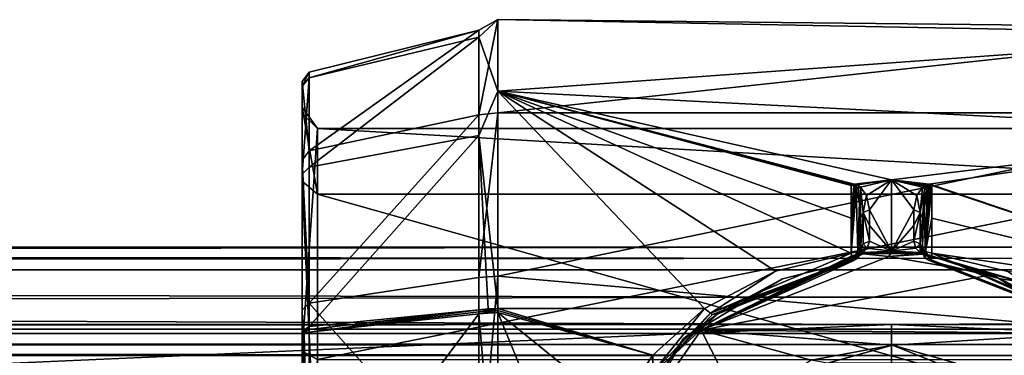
# Model space of a CAD drawing. Header units: millimetres. Extents: x -455 to 455, y -678 to 20.
# Tile 252 of 256: x -28 to 4, y 9 to 20. Entities that reach past the tile are written whole.
import ezdxf

# ---------------------------------------------------------------- set-up
doc = ezdxf.new("R2010")
doc.units = ezdxf.units.MM
doc.header["$LTSCALE"] = 65.185185
for name, color, linetype in [('1', 7, 'CONTINUOUS'), ('10', 7, 'CONTINUOUS'), ('16', 7, 'CONTINUOUS'), ('17', 7, 'CONTINUOUS'), ('18', 7, 'CONTINUOUS'), ('256', 7, 'CONTINUOUS'), ('257', 7, 'CONTINUOUS'), ('258', 7, 'CONTINUOUS'), ('259', 7, 'CONTINUOUS'), ('260', 7, 'CONTINUOUS'), ('261', 7, 'CONTINUOUS'), ('262', 7, 'CONTINUOUS'), ('263', 7, 'CONTINUOUS'), ('264', 7, 'CONTINUOUS'), ('265', 7, 'CONTINUOUS'), ('266', 7, 'CONTINUOUS'), ('267', 7, 'CONTINUOUS'), ('268', 7, 'CONTINUOUS'), ('269', 7, 'CONTINUOUS'), ('270', 7, 'CONTINUOUS'), ('271', 7, 'CONTINUOUS'), ('272', 7, 'CONTINUOUS'), ('273', 7, 'CONTINUOUS'), ('274', 7, 'CONTINUOUS'), ('275', 7, 'CONTINUOUS'), ('276', 7, 'CONTINUOUS'), ('277', 7, 'CONTINUOUS'), ('278', 7, 'CONTINUOUS'), ('279', 7, 'CONTINUOUS'), ('280', 7, 'CONTINUOUS'), ('282', 7, 'CONTINUOUS'), ('290', 7, 'CONTINUOUS'), ('291', 7, 'CONTINUOUS'), ('292', 7, 'CONTINUOUS'), ('293', 7, 'CONTINUOUS'), ('294', 7, 'CONTINUOUS'), ('295', 7, 'CONTINUOUS'), ('296', 7, 'CONTINUOUS'), ('297', 7, 'CONTINUOUS'), ('298', 7, 'CONTINUOUS'), ('299', 7, 'CONTINUOUS'), ('3', 7, 'CONTINUOUS'), ('300', 7, 'CONTINUOUS'), ('317', 7, 'CONTINUOUS'), ('5', 7, 'CONTINUOUS'), ('551', 7, 'CONTINUOUS'), ('552', 7, 'CONTINUOUS'), ('554', 7, 'CONTINUOUS'), ('555', 7, 'CONTINUOUS'), ('556', 7, 'CONTINUOUS'), ('557', 7, 'CONTINUOUS'), ('558', 7, 'CONTINUOUS'), ('559', 7, 'CONTINUOUS'), ('9', 7, 'CONTINUOUS')]:
    doc.layers.add(name, color=color, linetype=linetype)

msp = doc.modelspace()

# ---------------------------------------------------------------- linework, layer by layer
at = {"layer": '1', "linetype": 'Continuous'}
for points in [[(0, 12.5, -10), (455, 11.768, -11.768), (-455, 12.5, -10), (0, 12.5, -10)], [(-455, 12.5, -10), (455, 11.768, -11.768), (-455, 11.768, -11.768), (-455, 12.5, -10)], [(455, 12.5, -10), (455, 11.768, -11.768), (0, 12.5, -10), (455, 12.5, -10)], [(0, 10, -12.5), (-455, 10, -12.5), (-455, 11.768, -11.768), (0, 10, -12.5)], [(455, 10, -12.5), (0, 10, -12.5), (-455, 11.768, -11.768), (455, 10, -12.5)], [(455, 11.768, -11.768), (455, 10, -12.5), (-455, 11.768, -11.768), (455, 11.768, -11.768)]]:
    msp.add_3dface(points, dxfattribs=at)
at = {"layer": '10', "linetype": 'Continuous'}
for points in [[(-455, 12.5, 10), (-455, 11.768, 11.768), (0, 12.5, 10), (-455, 12.5, 10)], [(-455, 11.768, 11.768), (455, 12.5, 10), (0, 12.5, 10), (-455, 11.768, 11.768)], [(455, 12.5, 10), (-455, 11.768, 11.768), (455, 11.768, 11.768), (455, 12.5, 10)], [(-455, 11.768, 11.768), (-455, 10, 12.5), (455, 11.768, 11.768), (-455, 11.768, 11.768)], [(455, 11.768, 11.768), (-455, 10, 12.5), (0, 10, 12.5), (455, 11.768, 11.768)], [(455, 10, 12.5), (455, 11.768, 11.768), (0, 10, 12.5), (455, 10, 12.5)]]:
    msp.add_3dface(points, dxfattribs=at)
at = {"layer": '16', "linetype": 'Continuous'}
for points in [[(-455, 10, -9), (-455, 9.707, -9.707), (0, 10, -9), (-455, 10, -9)], [(-455, 9.707, -9.707), (455, 9.707, -9.707), (455, 10, -9), (-455, 9.707, -9.707)], [(-455, 9.707, -9.707), (455, 10, -9), (0, 10, -9), (-455, 9.707, -9.707)], [(-455, 9.707, -9.707), (-455, 9, -10), (455, 9.707, -9.707), (-455, 9.707, -9.707)], [(455, 9.707, -9.707), (-455, 9, -10), (0, 9, -10), (455, 9.707, -9.707)], [(455, 9, -10), (455, 9.707, -9.707), (0, 9, -10), (455, 9, -10)]]:
    msp.add_3dface(points, dxfattribs=at)
at = {"layer": '17', "linetype": 'Continuous'}
for points in [[(-455, 10, 9), (-455, 10, -9), (0, 10, -9), (-455, 10, 9)], [(-455, 10, 9), (0, 10, -9), (0, 10, 9), (-455, 10, 9)], [(455, 10, -9), (455, 10, 9), (0, 10, 9), (455, 10, -9)], [(0, 10, -9), (455, 10, -9), (0, 10, 9), (0, 10, -9)]]:
    msp.add_3dface(points, dxfattribs=at)
at = {"layer": '18', "linetype": 'Continuous'}
for points in [[(-455, 9.707, 9.707), (-455, 10, 9), (455, 9.707, 9.707), (-455, 9.707, 9.707)], [(455, 9.707, 9.707), (-455, 10, 9), (0, 10, 9), (455, 9.707, 9.707)], [(455, 10, 9), (455, 9.707, 9.707), (0, 10, 9), (455, 10, 9)], [(-455, 9, 10), (-455, 9.707, 9.707), (0, 9, 10), (-455, 9, 10)], [(-455, 9.707, 9.707), (455, 9.707, 9.707), (455, 9, 10), (-455, 9.707, 9.707)], [(-455, 9.707, 9.707), (455, 9, 10), (0, 9, 10), (-455, 9.707, 9.707)]]:
    msp.add_3dface(points, dxfattribs=at)
at = {"layer": '256', "linetype": 'Continuous'}
for points in [[(12.692, 19.572, 3.313), (12.692, 19.358, -4.393), (-12.692, 19.838, 0.693), (12.692, 19.572, 3.313)], [(-12.692, 19.838, 0.693), (12.692, 19.358, -4.393), (-12.692, 17.527, -9.319), (-12.692, 19.838, 0.693)], [(-12.692, 16.834, 10.519), (12.692, 19.572, 3.313), (-12.692, 19.838, 0.693), (-12.692, 16.834, 10.519)], [(12.692, 16.834, 10.519), (12.692, 19.572, 3.313), (-12.692, 16.834, 10.519), (12.692, 16.834, 10.519)], [(12.692, 19.358, -4.393), (12.692, 16.224, -11.436), (-12.692, 17.527, -9.319), (12.692, 19.358, -4.393)], [(-12.692, 17.527, -9.319), (12.692, 16.224, -11.436), (0, 14.67, -13.373), (-12.692, 17.527, -9.319)], [(-12.692, 10.519, -16.834), (-12.692, 17.527, -9.319), (-6.034, 10.519, -16.834), (-12.692, 10.519, -16.834)], [(-6.034, 10.519, -16.834), (-12.692, 17.527, -9.319), (-3.747, 11.717, -16.023), (-6.034, 10.519, -16.834)], [(-3.747, 11.717, -16.023), (-12.692, 17.527, -9.319), (-1.3, 12.302, -15.578), (-3.747, 11.717, -16.023)], [(-1.3, 12.302, -15.578), (-12.692, 17.527, -9.319), (-1.3, 13.43, -14.617), (-1.3, 12.302, -15.578)], [(-1.3, 13.43, -14.617), (-12.692, 17.527, -9.319), (-1.3, 14.483, -13.575), (-1.3, 13.43, -14.617)], [(-1.3, 14.483, -13.575), (-12.692, 17.527, -9.319), (-1.266, 14.512, -13.543), (-1.3, 14.483, -13.575)], [(-1.266, 14.512, -13.543), (-12.692, 17.527, -9.319), (-1.21, 14.534, -13.52), (-1.266, 14.512, -13.543)], [(-1.21, 14.534, -13.52), (-12.692, 17.527, -9.319), (0, 14.67, -13.373), (-1.21, 14.534, -13.52)], [(12.692, 9.319, 17.527), (12.692, 16.834, 10.519), (-12.692, 11.559, 16.137), (12.692, 9.319, 17.527)], [(-12.692, 11.559, 16.137), (12.692, 16.834, 10.519), (-12.692, 16.834, 10.519), (-12.692, 11.559, 16.137)], [(0, 14.67, -13.373), (12.692, 16.224, -11.436), (1.21, 14.534, -13.52), (0, 14.67, -13.373)], [(12.692, 16.224, -11.436), (12.692, 10.644, -16.755), (1.21, 14.534, -13.52), (12.692, 16.224, -11.436)], [(1.21, 14.534, -13.52), (12.692, 10.644, -16.755), (1.265, 14.513, -13.543), (1.21, 14.534, -13.52)], [(1.265, 14.513, -13.543), (12.692, 10.644, -16.755), (1.3, 14.483, -13.575), (1.265, 14.513, -13.543)], [(1.3, 14.483, -13.575), (12.692, 10.644, -16.755), (1.3, 13.43, -14.617), (1.3, 14.483, -13.575)], [(12.692, 10.644, -16.755), (1.3, 12.302, -15.578), (1.3, 13.43, -14.617), (12.692, 10.644, -16.755)], [(3.75, 11.716, -16.024), (1.3, 12.302, -15.578), (12.692, 10.644, -16.755), (3.75, 11.716, -16.024)], [(-12.692, 4.543, 19.323), (12.692, 9.319, 17.527), (-12.692, 11.559, 16.137), (-12.692, 4.543, 19.323)], [(-2, 0, 19.85), (12.692, 9.319, 17.527), (-12.692, 4.543, 19.323), (-2, 0, 19.85)], [(-2, 0, 19.85), (2, 0, 19.85), (12.692, 9.319, 17.527), (-2, 0, 19.85)], [(12.692, 9.319, 17.527), (2, 0, 19.85), (12.692, -0.693, 19.838), (12.692, 9.319, 17.527)]]:
    msp.add_3dface(points, dxfattribs=at)
at = {"layer": '257', "linetype": 'Continuous'}
for points in [[(1.14, 14.348, -13.784), (1.088, 12.357, -15.647), (1.038, 13.948, -14.339), (1.14, 14.348, -13.784)], [(1.3, 14.483, -13.575), (1.088, 12.357, -15.647), (1.259, 14.49, -13.571), (1.3, 14.483, -13.575)], [(1.259, 14.49, -13.571), (1.088, 12.357, -15.647), (1.218, 14.47, -13.605), (1.259, 14.49, -13.571)], [(1.3, 14.483, -13.575), (1.3, 13.43, -14.617), (1.088, 12.357, -15.647), (1.3, 14.483, -13.575)], [(1.218, 14.47, -13.605), (1.088, 12.357, -15.647), (1.179, 14.424, -13.675), (1.218, 14.47, -13.605)], [(1.179, 14.424, -13.675), (1.088, 12.357, -15.647), (1.14, 14.348, -13.784), (1.179, 14.424, -13.675)], [(1.088, 12.357, -15.647), (1, 12.488, -15.813), (1.038, 13.948, -14.339), (1.088, 12.357, -15.647)], [(1.038, 13.948, -14.339), (1, 12.488, -15.813), (1, 12.966, -15.424), (1.038, 13.948, -14.339)], [(1, 13.432, -15.02), (1.038, 13.948, -14.339), (1, 12.966, -15.424), (1, 13.432, -15.02)], [(1.3, 13.43, -14.617), (1.3, 12.302, -15.578), (1.088, 12.357, -15.647), (1.3, 13.43, -14.617)]]:
    msp.add_3dface(points, dxfattribs=at)
at = {"layer": '258', "linetype": 'Continuous'}
for points in [[(1, 13.432, -15.02), (1, 12.966, -15.424), (1, 12.364, -15.978), (1, 13.432, -15.02)], [(1, 12.425, -16.908), (1, 13.432, -15.02), (1, 12.336, -16.181), (1, 12.425, -16.908)], [(1, 12.336, -16.181), (1, 13.432, -15.02), (1, 12.364, -15.978), (1, 12.336, -16.181)], [(1, 12.966, -15.424), (1, 12.488, -15.813), (1, 12.364, -15.978), (1, 12.966, -15.424)]]:
    msp.add_3dface(points, dxfattribs=at)
at = {"layer": '259', "linetype": 'Continuous'}
for points in [[(1, 12.425, -16.908), (1, 12.336, -16.181), (1.074, 12.141, -16.205), (1, 12.425, -16.908)], [(1, 12.425, -16.908), (1.074, 12.141, -16.205), (1.042, 12.325, -17.352), (1, 12.425, -16.908)], [(1.042, 12.325, -17.352), (1.074, 12.141, -16.205), (1.136, 12.259, -17.613), (1.042, 12.325, -17.352)], [(1.074, 12.141, -16.205), (1.259, 12.041, -16.217), (1.136, 12.259, -17.613), (1.074, 12.141, -16.205)], [(1.136, 12.259, -17.613), (1.259, 12.041, -16.217), (1.199, 12.236, -17.684), (1.136, 12.259, -17.613)], [(1.259, 12.041, -16.217), (1.259, 12.224, -17.704), (1.199, 12.236, -17.684), (1.259, 12.041, -16.217)]]:
    msp.add_3dface(points, dxfattribs=at)
at = {"layer": '260', "linetype": 'Continuous'}
for points in [[(1.026, 12.275, -17.878), (1.06, 12.27, -17.87), (4.185, 11.374, -18.433), (1.026, 12.275, -17.878)], [(1.06, 12.27, -17.87), (1.091, 12.265, -17.859), (4.185, 11.374, -18.433), (1.06, 12.27, -17.87)], [(4.185, 11.374, -18.433), (1.091, 12.265, -17.859), (3.514, 11.475, -16.677), (4.185, 11.374, -18.433)], [(3.514, 11.475, -16.677), (1.091, 12.265, -17.859), (1.213, 12.24, -17.785), (3.514, 11.475, -16.677)], [(1.259, 12.224, -17.704), (3.514, 11.475, -16.677), (1.213, 12.24, -17.785), (1.259, 12.224, -17.704)], [(1.259, 12.224, -17.704), (1.259, 12.041, -16.217), (3.514, 11.475, -16.677), (1.259, 12.224, -17.704)], [(5.603, 10.342, -17.495), (4.185, 11.374, -18.433), (3.514, 11.475, -16.677), (5.603, 10.342, -17.495)]]:
    msp.add_3dface(points, dxfattribs=at)
at = {"layer": '261', "linetype": 'Continuous'}
for points in [[(1.05, 12.285, -17.734), (1.178, 12.245, -17.72), (1.069, 12.267, -17.796), (1.05, 12.285, -17.734)], [(1.178, 12.245, -17.72), (1.091, 12.265, -17.859), (1.069, 12.267, -17.796), (1.178, 12.245, -17.72)], [(1.213, 12.24, -17.785), (1.091, 12.265, -17.859), (1.178, 12.245, -17.72), (1.213, 12.24, -17.785)], [(1.259, 12.224, -17.704), (1.213, 12.24, -17.785), (1.178, 12.245, -17.72), (1.259, 12.224, -17.704)]]:
    msp.add_3dface(points, dxfattribs=at)
at = {"layer": '262', "linetype": 'Continuous'}
for points in [[(1.199, 12.236, -17.684), (1.178, 12.245, -17.72), (1.05, 12.285, -17.734), (1.199, 12.236, -17.684)], [(1.199, 12.236, -17.684), (1.05, 12.285, -17.734), (1.097, 12.28, -17.675), (1.199, 12.236, -17.684)], [(1.136, 12.259, -17.613), (1.199, 12.236, -17.684), (1.097, 12.28, -17.675), (1.136, 12.259, -17.613)], [(1.199, 12.236, -17.684), (1.259, 12.224, -17.704), (1.178, 12.245, -17.72), (1.199, 12.236, -17.684)]]:
    msp.add_3dface(points, dxfattribs=at)
at = {"layer": '263', "linetype": 'Continuous'}
for points in [[(0.718, 12.69, -17.049), (0.919, 12.607, -17.005), (0.785, 12.467, -17.456), (0.718, 12.69, -17.049)], [(0.785, 12.467, -17.456), (0.919, 12.607, -17.005), (0.925, 12.32, -17.71), (0.785, 12.467, -17.456)], [(0.919, 12.607, -17.005), (1, 12.425, -16.908), (0.962, 12.31, -17.721), (0.919, 12.607, -17.005)], [(0.925, 12.32, -17.71), (0.919, 12.607, -17.005), (0.962, 12.31, -17.721), (0.925, 12.32, -17.71)], [(0.962, 12.31, -17.721), (1, 12.425, -16.908), (1, 12.299, -17.728), (0.962, 12.31, -17.721)], [(1, 12.425, -16.908), (1.042, 12.325, -17.352), (1.097, 12.28, -17.675), (1, 12.425, -16.908)], [(1.05, 12.285, -17.734), (1, 12.425, -16.908), (1.097, 12.28, -17.675), (1.05, 12.285, -17.734)], [(1, 12.425, -16.908), (1.05, 12.285, -17.734), (1.025, 12.292, -17.731), (1, 12.425, -16.908)], [(1, 12.299, -17.728), (1, 12.425, -16.908), (1.025, 12.292, -17.731), (1, 12.299, -17.728)], [(1.042, 12.325, -17.352), (1.136, 12.259, -17.613), (1.097, 12.28, -17.675), (1.042, 12.325, -17.352)]]:
    msp.add_3dface(points, dxfattribs=at)
at = {"layer": '264', "linetype": 'Continuous'}
for points in [[(1.069, 12.267, -17.796), (1, 12.299, -17.728), (1.025, 12.292, -17.731), (1.069, 12.267, -17.796)], [(1, 12.299, -17.728), (1.069, 12.267, -17.796), (1.011, 12.277, -17.802), (1, 12.299, -17.728)], [(1.091, 12.265, -17.859), (1.06, 12.27, -17.87), (1.011, 12.277, -17.802), (1.091, 12.265, -17.859)], [(1.069, 12.267, -17.796), (1.091, 12.265, -17.859), (1.011, 12.277, -17.802), (1.069, 12.267, -17.796)], [(1.06, 12.27, -17.87), (1.026, 12.275, -17.878), (1.011, 12.277, -17.802), (1.06, 12.27, -17.87)], [(1.05, 12.285, -17.734), (1.069, 12.267, -17.796), (1.025, 12.292, -17.731), (1.05, 12.285, -17.734)]]:
    msp.add_3dface(points, dxfattribs=at)
at = {"layer": '265', "linetype": 'Continuous'}
for points in [[(0.919, 12.286, -17.879), (0.921, 12.291, -17.792), (0.973, 12.281, -17.88), (0.919, 12.286, -17.879)], [(0.925, 12.32, -17.71), (1.011, 12.277, -17.802), (0.921, 12.291, -17.792), (0.925, 12.32, -17.71)], [(1.011, 12.277, -17.802), (1.026, 12.275, -17.878), (0.921, 12.291, -17.792), (1.011, 12.277, -17.802)], [(0.921, 12.291, -17.792), (1.026, 12.275, -17.878), (0.973, 12.281, -17.88), (0.921, 12.291, -17.792)], [(0.925, 12.32, -17.71), (0.962, 12.31, -17.721), (1.011, 12.277, -17.802), (0.925, 12.32, -17.71)], [(0.962, 12.31, -17.721), (1, 12.299, -17.728), (1.011, 12.277, -17.802), (0.962, 12.31, -17.721)]]:
    msp.add_3dface(points, dxfattribs=at)
at = {"layer": '266', "linetype": 'Continuous'}
for points in [[(-0.925, 12.32, -17.71), (0, 12.365, -17.706), (-0.921, 12.291, -17.792), (-0.925, 12.32, -17.71)], [(0, 12.365, -17.706), (0.921, 12.291, -17.792), (-0.921, 12.291, -17.792), (0, 12.365, -17.706)], [(-0.921, 12.291, -17.792), (0.919, 12.286, -17.879), (0, 12.331, -17.863), (-0.921, 12.291, -17.792)], [(-0.919, 12.286, -17.879), (-0.921, 12.291, -17.792), (0, 12.331, -17.863), (-0.919, 12.286, -17.879)], [(0.921, 12.291, -17.792), (0.919, 12.286, -17.879), (-0.921, 12.291, -17.792), (0.921, 12.291, -17.792)], [(0.925, 12.32, -17.71), (0.921, 12.291, -17.792), (0, 12.365, -17.706), (0.925, 12.32, -17.71)]]:
    msp.add_3dface(points, dxfattribs=at)
at = {"layer": '267', "linetype": 'Continuous'}
for points in [[(-1.21, 14.534, -13.52), (0, 14.67, -13.373), (-1.108, 14.503, -13.594), (-1.21, 14.534, -13.52)], [(-1.108, 14.503, -13.594), (0, 14.67, -13.373), (-1, 14.43, -13.749), (-1.108, 14.503, -13.594)], [(-1, 14.43, -13.749), (0, 14.67, -13.373), (-0.813, 14.159, -14.283), (-1, 14.43, -13.749)], [(-0.813, 14.159, -14.283), (0, 14.67, -13.373), (-0.716, 13.697, -15.161), (-0.813, 14.159, -14.283)], [(0, 14.67, -13.373), (0, 12.365, -17.706), (-0.716, 13.697, -15.161), (0, 14.67, -13.373)], [(0, 14.67, -13.373), (1.21, 14.534, -13.52), (1.108, 14.503, -13.594), (0, 14.67, -13.373)], [(0, 12.365, -17.706), (0, 14.67, -13.373), (0.716, 13.697, -15.161), (0, 12.365, -17.706)], [(0.716, 13.697, -15.161), (0, 14.67, -13.373), (0.813, 14.159, -14.282), (0.716, 13.697, -15.161)], [(0.813, 14.159, -14.282), (0, 14.67, -13.373), (1, 14.43, -13.749), (0.813, 14.159, -14.282)], [(1, 14.43, -13.749), (0, 14.67, -13.373), (1.054, 14.472, -13.661), (1, 14.43, -13.749)], [(1.054, 14.472, -13.661), (0, 14.67, -13.373), (1.108, 14.503, -13.594), (1.054, 14.472, -13.661)], [(-0.716, 13.697, -15.161), (0, 12.365, -17.706), (-0.717, 13.193, -16.105), (-0.716, 13.697, -15.161)], [(0.717, 13.193, -16.105), (0, 12.365, -17.706), (0.716, 13.697, -15.161), (0.717, 13.193, -16.105)], [(-0.717, 13.193, -16.105), (0, 12.365, -17.706), (-0.718, 12.69, -17.049), (-0.717, 13.193, -16.105)], [(0.718, 12.69, -17.049), (0, 12.365, -17.706), (0.717, 13.193, -16.105), (0.718, 12.69, -17.049)], [(0, 12.365, -17.706), (-0.925, 12.32, -17.71), (-0.784, 12.468, -17.455), (0, 12.365, -17.706)], [(-0.718, 12.69, -17.049), (0, 12.365, -17.706), (-0.784, 12.468, -17.455), (-0.718, 12.69, -17.049)], [(0.718, 12.69, -17.049), (0.785, 12.467, -17.456), (0, 12.365, -17.706), (0.718, 12.69, -17.049)], [(0.785, 12.467, -17.456), (0.925, 12.32, -17.71), (0, 12.365, -17.706), (0.785, 12.467, -17.456)]]:
    msp.add_3dface(points, dxfattribs=at)
at = {"layer": '268', "linetype": 'Continuous'}
for points in [[(0.717, 13.193, -16.105), (0.716, 13.697, -15.161), (0.915, 13.617, -15.118), (0.717, 13.193, -16.105)], [(0.718, 12.69, -17.049), (0.717, 13.193, -16.105), (0.915, 13.617, -15.118), (0.718, 12.69, -17.049)], [(0.919, 12.607, -17.005), (0.718, 12.69, -17.049), (0.915, 13.617, -15.118), (0.919, 12.607, -17.005)], [(1, 13.432, -15.02), (0.919, 12.607, -17.005), (0.915, 13.617, -15.118), (1, 13.432, -15.02)], [(1, 13.432, -15.02), (1, 12.425, -16.908), (0.919, 12.607, -17.005), (1, 13.432, -15.02)]]:
    msp.add_3dface(points, dxfattribs=at)
at = {"layer": '269', "linetype": 'Continuous'}
for points in [[(0.813, 14.159, -14.282), (1, 14.43, -13.749), (0.915, 13.617, -15.118), (0.813, 14.159, -14.282)], [(0.915, 13.617, -15.118), (1, 14.43, -13.749), (1.073, 14.398, -13.773), (0.915, 13.617, -15.118)], [(1, 13.432, -15.02), (0.915, 13.617, -15.118), (1.073, 14.398, -13.773), (1, 13.432, -15.02)], [(1.14, 14.348, -13.784), (1, 13.432, -15.02), (1.073, 14.398, -13.773), (1.14, 14.348, -13.784)], [(1.14, 14.348, -13.784), (1.038, 13.948, -14.339), (1, 13.432, -15.02), (1.14, 14.348, -13.784)], [(0.716, 13.697, -15.161), (0.813, 14.159, -14.282), (0.915, 13.617, -15.118), (0.716, 13.697, -15.161)]]:
    msp.add_3dface(points, dxfattribs=at)
at = {"layer": '270', "linetype": 'Continuous'}
for points in [[(1.14, 14.348, -13.784), (1, 14.43, -13.749), (1.054, 14.472, -13.661), (1.14, 14.348, -13.784)], [(1, 14.43, -13.749), (1.14, 14.348, -13.784), (1.073, 14.398, -13.773), (1, 14.43, -13.749)], [(1.179, 14.424, -13.675), (1.054, 14.472, -13.661), (1.108, 14.503, -13.594), (1.179, 14.424, -13.675)], [(1.179, 14.424, -13.675), (1.14, 14.348, -13.784), (1.054, 14.472, -13.661), (1.179, 14.424, -13.675)], [(1.21, 14.534, -13.52), (1.218, 14.47, -13.605), (1.108, 14.503, -13.594), (1.21, 14.534, -13.52)], [(1.218, 14.47, -13.605), (1.179, 14.424, -13.675), (1.108, 14.503, -13.594), (1.218, 14.47, -13.605)], [(1.21, 14.534, -13.52), (1.265, 14.513, -13.543), (1.259, 14.49, -13.571), (1.21, 14.534, -13.52)], [(1.21, 14.534, -13.52), (1.259, 14.49, -13.571), (1.218, 14.47, -13.605), (1.21, 14.534, -13.52)], [(1.265, 14.513, -13.543), (1.3, 14.483, -13.575), (1.259, 14.49, -13.571), (1.265, 14.513, -13.543)]]:
    msp.add_3dface(points, dxfattribs=at)
at = {"layer": '271', "linetype": 'Continuous'}
for points in [[(-1.3, 14.483, -13.575), (-1.266, 14.512, -13.543), (-1.218, 14.47, -13.605), (-1.3, 14.483, -13.575)], [(-1.266, 14.512, -13.543), (-1.21, 14.534, -13.52), (-1.218, 14.47, -13.605), (-1.266, 14.512, -13.543)], [(-1.21, 14.534, -13.52), (-1.108, 14.503, -13.594), (-1.218, 14.47, -13.605), (-1.21, 14.534, -13.52)], [(-1.218, 14.47, -13.605), (-1.108, 14.503, -13.594), (-1.179, 14.424, -13.675), (-1.218, 14.47, -13.605)], [(-1.108, 14.503, -13.594), (-1, 14.43, -13.749), (-1.179, 14.424, -13.675), (-1.108, 14.503, -13.594)], [(-1.179, 14.424, -13.675), (-1, 14.43, -13.749), (-1.075, 14.397, -13.773), (-1.179, 14.424, -13.675)], [(-1.14, 14.348, -13.784), (-1.179, 14.424, -13.675), (-1.075, 14.397, -13.773), (-1.14, 14.348, -13.784)]]:
    msp.add_3dface(points, dxfattribs=at)
at = {"layer": '272', "linetype": 'Continuous'}
for points in [[(-1.3, 13.43, -14.617), (-1.3, 14.483, -13.575), (-1.218, 14.47, -13.605), (-1.3, 13.43, -14.617)], [(-1.3, 12.302, -15.578), (-1.3, 13.43, -14.617), (-1.218, 14.47, -13.605), (-1.3, 12.302, -15.578)], [(-1.3, 12.302, -15.578), (-1.218, 14.47, -13.605), (-1.179, 14.424, -13.675), (-1.3, 12.302, -15.578)], [(-1.3, 12.302, -15.578), (-1.179, 14.424, -13.675), (-1.14, 14.348, -13.784), (-1.3, 12.302, -15.578)], [(-1.3, 12.302, -15.578), (-1.14, 14.348, -13.784), (-1.088, 12.357, -15.647), (-1.3, 12.302, -15.578)], [(-1.088, 12.357, -15.647), (-1.14, 14.348, -13.784), (-1.038, 13.947, -14.34), (-1.088, 12.357, -15.647)], [(-1, 13.432, -15.02), (-1.088, 12.357, -15.647), (-1.038, 13.947, -14.34), (-1, 13.432, -15.02)], [(-1, 12.966, -15.424), (-1.088, 12.357, -15.647), (-1, 13.432, -15.02), (-1, 12.966, -15.424)], [(-1, 12.488, -15.813), (-1.088, 12.357, -15.647), (-1, 12.966, -15.424), (-1, 12.488, -15.813)]]:
    msp.add_3dface(points, dxfattribs=at)
at = {"layer": '273', "linetype": 'Continuous'}
for points in [[(-1.088, 12.357, -15.647), (-1, 12.488, -15.813), (-1.074, 12.141, -16.205), (-1.088, 12.357, -15.647)], [(-1.074, 12.141, -16.205), (-1, 12.488, -15.813), (-1, 12.364, -15.978), (-1.074, 12.141, -16.205)], [(-1.3, 12.302, -15.578), (-1.088, 12.357, -15.647), (-1.277, 12.088, -15.864), (-1.3, 12.302, -15.578)], [(-1.277, 12.088, -15.864), (-1.088, 12.357, -15.647), (-1.259, 12.041, -16.217), (-1.277, 12.088, -15.864)], [(-1.259, 12.041, -16.217), (-1.088, 12.357, -15.647), (-1.074, 12.141, -16.205), (-1.259, 12.041, -16.217)], [(-1, 12.336, -16.181), (-1.074, 12.141, -16.205), (-1, 12.364, -15.978), (-1, 12.336, -16.181)]]:
    msp.add_3dface(points, dxfattribs=at)
at = {"layer": '274', "linetype": 'Continuous'}
for points in [[(-3.747, 11.717, -16.023), (-1.3, 12.302, -15.578), (-5.836, 10.361, -17.014), (-3.747, 11.717, -16.023)], [(-1.3, 12.302, -15.578), (-1.277, 12.088, -15.864), (-5.836, 10.361, -17.014), (-1.3, 12.302, -15.578)], [(-5.836, 10.361, -17.014), (-1.277, 12.088, -15.864), (-5.77, 10.327, -17.105), (-5.836, 10.361, -17.014)], [(-5.77, 10.327, -17.105), (-1.277, 12.088, -15.864), (-5.603, 10.342, -17.495), (-5.77, 10.327, -17.105)], [(-1.277, 12.088, -15.864), (-1.259, 12.041, -16.217), (-5.603, 10.342, -17.495), (-1.277, 12.088, -15.864)], [(-5.603, 10.342, -17.495), (-1.259, 12.041, -16.217), (-3.516, 11.474, -16.678), (-5.603, 10.342, -17.495)], [(-6.034, 10.519, -16.834), (-3.747, 11.717, -16.023), (-5.836, 10.361, -17.014), (-6.034, 10.519, -16.834)]]:
    msp.add_3dface(points, dxfattribs=at)
at = {"layer": '275', "linetype": 'Continuous'}
for points in [[(-6.034, 10.519, -16.834), (-5.836, 10.361, -17.014), (-7.699, 8.458, -18.095), (-6.034, 10.519, -16.834)], [(-6.034, 10.519, -16.834), (-7.699, 8.458, -18.095), (-7.695, 9.015, -17.685), (-6.034, 10.519, -16.834)], [(-7.699, 8.458, -18.095), (-5.836, 10.361, -17.014), (-7.118, 8.934, -18.344), (-7.699, 8.458, -18.095)], [(-5.836, 10.361, -17.014), (-5.77, 10.327, -17.105), (-7.118, 8.934, -18.344), (-5.836, 10.361, -17.014)], [(-5.77, 10.327, -17.105), (-5.603, 10.342, -17.495), (-7.118, 8.934, -18.344), (-5.77, 10.327, -17.105)], [(-7.695, 9.015, -17.685), (-7.699, 8.458, -18.095), (-8.86, 7.28, -18.467), (-7.695, 9.015, -17.685)]]:
    msp.add_3dface(points, dxfattribs=at)
at = {"layer": '276', "linetype": 'Continuous'}
for points in [[(-1.059, 12.27, -17.87), (-1.025, 12.275, -17.878), (-6.703, 9.551, -19.391), (-1.059, 12.27, -17.87)], [(-1.091, 12.265, -17.859), (-1.059, 12.27, -17.87), (-6.703, 9.551, -19.391), (-1.091, 12.265, -17.859)], [(-1.221, 12.238, -17.775), (-1.091, 12.265, -17.859), (-6.703, 9.551, -19.391), (-1.221, 12.238, -17.775)], [(-1.259, 12.224, -17.704), (-1.221, 12.238, -17.775), (-6.703, 9.551, -19.391), (-1.259, 12.224, -17.704)], [(-1.259, 12.041, -16.217), (-1.259, 12.224, -17.704), (-6.703, 9.551, -19.391), (-1.259, 12.041, -16.217)], [(-3.516, 11.474, -16.678), (-1.259, 12.041, -16.217), (-6.703, 9.551, -19.391), (-3.516, 11.474, -16.678)], [(-5.603, 10.342, -17.495), (-3.516, 11.474, -16.678), (-6.703, 9.551, -19.391), (-5.603, 10.342, -17.495)], [(-7.118, 8.934, -18.344), (-5.603, 10.342, -17.495), (-6.703, 9.551, -19.391), (-7.118, 8.934, -18.344)], [(-8.5, 6.759, -20.484), (-7.118, 8.934, -18.344), (-6.703, 9.551, -19.391), (-8.5, 6.759, -20.484)]]:
    msp.add_3dface(points, dxfattribs=at)
at = {"layer": '277', "linetype": 'Continuous'}
for points in [[(-1.025, 12.275, -17.878), (-1.091, 12.265, -17.859), (-1.011, 12.277, -17.802), (-1.025, 12.275, -17.878)], [(-1.091, 12.265, -17.859), (-1.069, 12.267, -17.796), (-1.011, 12.277, -17.802), (-1.091, 12.265, -17.859)], [(-1.025, 12.275, -17.878), (-1.059, 12.27, -17.87), (-1.091, 12.265, -17.859), (-1.025, 12.275, -17.878)], [(-1.069, 12.267, -17.796), (-1.05, 12.285, -17.734), (-1, 12.299, -17.728), (-1.069, 12.267, -17.796)], [(-1.011, 12.277, -17.802), (-1.069, 12.267, -17.796), (-1, 12.299, -17.728), (-1.011, 12.277, -17.802)], [(-1, 12.299, -17.728), (-1.05, 12.285, -17.734), (-1.026, 12.292, -17.732), (-1, 12.299, -17.728)]]:
    msp.add_3dface(points, dxfattribs=at)
at = {"layer": '278', "linetype": 'Continuous'}
for points in [[(-0.784, 12.468, -17.455), (-0.925, 12.32, -17.71), (-1.042, 12.325, -17.352), (-0.784, 12.468, -17.455)], [(-1, 12.425, -16.908), (-0.784, 12.468, -17.455), (-1.042, 12.325, -17.352), (-1, 12.425, -16.908)], [(-0.919, 12.607, -17.005), (-0.784, 12.468, -17.455), (-1, 12.425, -16.908), (-0.919, 12.607, -17.005)], [(-0.718, 12.69, -17.049), (-0.784, 12.468, -17.455), (-0.919, 12.607, -17.005), (-0.718, 12.69, -17.049)], [(-1.137, 12.259, -17.613), (-1.042, 12.325, -17.352), (-1.097, 12.28, -17.674), (-1.137, 12.259, -17.613)], [(-1.042, 12.325, -17.352), (-1.05, 12.285, -17.734), (-1.097, 12.28, -17.674), (-1.042, 12.325, -17.352)], [(-1.026, 12.292, -17.732), (-1.05, 12.285, -17.734), (-1.042, 12.325, -17.352), (-1.026, 12.292, -17.732)], [(-0.925, 12.32, -17.71), (-0.963, 12.31, -17.721), (-1.042, 12.325, -17.352), (-0.925, 12.32, -17.71)], [(-1, 12.299, -17.728), (-1.026, 12.292, -17.732), (-1.042, 12.325, -17.352), (-1, 12.299, -17.728)], [(-0.963, 12.31, -17.721), (-1, 12.299, -17.728), (-1.042, 12.325, -17.352), (-0.963, 12.31, -17.721)]]:
    msp.add_3dface(points, dxfattribs=at)
at = {"layer": '279', "linetype": 'Continuous'}
for points in [[(-0.921, 12.291, -17.792), (-1.025, 12.275, -17.878), (-1.011, 12.277, -17.802), (-0.921, 12.291, -17.792)], [(-1.025, 12.275, -17.878), (-0.921, 12.291, -17.792), (-0.974, 12.281, -17.88), (-1.025, 12.275, -17.878)], [(-0.921, 12.291, -17.792), (-1.011, 12.277, -17.802), (-1, 12.299, -17.728), (-0.921, 12.291, -17.792)], [(-0.921, 12.291, -17.792), (-1, 12.299, -17.728), (-0.963, 12.31, -17.721), (-0.921, 12.291, -17.792)], [(-0.921, 12.291, -17.792), (-0.919, 12.286, -17.879), (-0.974, 12.281, -17.88), (-0.921, 12.291, -17.792)], [(-0.925, 12.32, -17.71), (-0.921, 12.291, -17.792), (-0.963, 12.31, -17.721), (-0.925, 12.32, -17.71)]]:
    msp.add_3dface(points, dxfattribs=at)
at = {"layer": '280', "linetype": 'Continuous'}
for points in [[(-6.703, 9.551, -19.391), (-1.025, 12.275, -17.878), (-6.14, 9.82, -19.519), (-6.703, 9.551, -19.391)], [(-0.974, 12.281, -17.88), (-0.919, 12.286, -17.879), (-6.14, 9.82, -19.519), (-0.974, 12.281, -17.88)], [(-6.14, 9.82, -19.519), (-0.919, 12.286, -17.879), (-0.091, 12.198, -18.128), (-6.14, 9.82, -19.519)], [(-1.025, 12.275, -17.878), (-0.974, 12.281, -17.88), (-6.14, 9.82, -19.519), (-1.025, 12.275, -17.878)], [(-0.919, 12.286, -17.879), (0, 12.331, -17.863), (-0.091, 12.198, -18.128), (-0.919, 12.286, -17.879)], [(0, 12.331, -17.863), (0.919, 12.286, -17.879), (-0.091, 12.198, -18.128), (0, 12.331, -17.863)], [(0.919, 12.286, -17.879), (0.973, 12.281, -17.88), (-0.091, 12.198, -18.128), (0.919, 12.286, -17.879)], [(0.973, 12.281, -17.88), (1.026, 12.275, -17.878), (-0.091, 12.198, -18.128), (0.973, 12.281, -17.88)], [(-0.091, 12.198, -18.128), (1.026, 12.275, -17.878), (3.246, 11.612, -18.509), (-0.091, 12.198, -18.128)], [(1.026, 12.275, -17.878), (4.185, 11.374, -18.433), (3.246, 11.612, -18.509), (1.026, 12.275, -17.878)], [(3.246, 11.612, -18.509), (4.185, 11.374, -18.433), (6.246, 9.719, -19.57), (3.246, 11.612, -18.509)], [(-8.5, 6.759, -20.484), (-6.703, 9.551, -19.391), (-8.127, 6.973, -20.708), (-8.5, 6.759, -20.484)], [(-8.127, 6.973, -20.708), (-6.703, 9.551, -19.391), (-6.14, 9.82, -19.519), (-8.127, 6.973, -20.708)]]:
    msp.add_3dface(points, dxfattribs=at)
at = {"layer": '282', "linetype": 'Continuous'}
for points in [[(-6.14, 9.82, -19.519), (-0.091, 12.198, -18.128), (3.246, 11.612, -18.509), (-6.14, 9.82, -19.519)], [(-6.14, 9.82, -19.519), (3.246, 11.612, -18.509), (6.246, 9.719, -19.57), (-6.14, 9.82, -19.519)], [(-8.127, 6.973, -20.708), (-6.14, 9.82, -19.519), (-4.887, 7.361, -20.573), (-8.127, 6.973, -20.708)], [(-6.14, 9.82, -19.519), (6.246, 9.719, -19.57), (0.031, 9.334, -19.756), (-6.14, 9.82, -19.519)], [(-4.887, 7.361, -20.573), (-6.14, 9.82, -19.519), (-2.595, 8.844, -19.98), (-4.887, 7.361, -20.573)], [(-2.595, 8.844, -19.98), (-6.14, 9.82, -19.519), (0.031, 9.334, -19.756), (-2.595, 8.844, -19.98)], [(0.031, 9.334, -19.756), (6.246, 9.719, -19.57), (4.847, 7.4, -20.559), (0.031, 9.334, -19.756)]]:
    msp.add_3dface(points, dxfattribs=at)
at = {"layer": '290', "linetype": 'Continuous'}
for points in [[(-12.692, 10.519, -16.834), (-6.034, 10.519, -16.834), (-7.695, 9.015, -17.685), (-12.692, 10.519, -16.834)], [(-12.692, 10.519, -16.834), (-7.695, 9.015, -17.685), (-12.692, 10.451, -16.876), (-12.692, 10.519, -16.834)], [(-12.692, 10.451, -16.876), (-7.695, 9.015, -17.685), (-12.692, 10.383, -16.918), (-12.692, 10.451, -16.876)], [(-7.695, 9.015, -17.685), (-8.86, 7.28, -18.467), (-12.692, 10.383, -16.918), (-7.695, 9.015, -17.685)], [(-8.86, 7.28, -18.467), (-9.8, 3.339, -19.567), (-12.692, 10.383, -16.918), (-8.86, 7.28, -18.467)], [(-12.692, 10.383, -16.918), (-9.8, 3.339, -19.567), (-12.692, 3.158, -19.597), (-12.692, 10.383, -16.918)]]:
    msp.add_3dface(points, dxfattribs=at)
at = {"layer": '291', "linetype": 'Continuous'}
for points in [[(-12.998, 10.509, -16.818), (-12.692, 10.451, -16.876), (-13.299, 10.479, -16.77), (-12.998, 10.509, -16.818)], [(-13.299, 10.479, -16.77), (-12.692, 10.451, -16.876), (-13.299, 10.412, -16.813), (-13.299, 10.479, -16.77)], [(-12.692, 10.519, -16.834), (-12.692, 10.451, -16.876), (-12.998, 10.509, -16.818), (-12.692, 10.519, -16.834)], [(-12.692, 10.451, -16.876), (-12.692, 10.383, -16.918), (-13.299, 10.412, -16.813), (-12.692, 10.451, -16.876)], [(-13.299, 10.412, -16.813), (-12.692, 10.383, -16.918), (-13.299, 10.344, -16.854), (-13.299, 10.412, -16.813)], [(-12.692, 10.383, -16.918), (-12.692, 3.158, -19.597), (-13.299, 10.344, -16.854), (-12.692, 10.383, -16.918)], [(-13.299, 10.344, -16.854), (-12.692, 3.158, -19.597), (-13.299, 3.146, -19.524), (-13.299, 10.344, -16.854)]]:
    msp.add_3dface(points, dxfattribs=at)
at = {"layer": '292', "linetype": 'Continuous'}
for points in [[(-12.692, 16.834, 10.519), (-12.692, 19.838, 0.693), (-13.299, 16.77, 10.479), (-12.692, 16.834, 10.519)], [(-12.692, 19.838, 0.693), (-12.692, 17.527, -9.319), (-13.299, 19.269, -4.448), (-12.692, 19.838, 0.693)], [(-13.299, 16.77, 10.479), (-12.692, 19.838, 0.693), (-13.299, 19.504, 3.264), (-13.299, 16.77, 10.479)], [(-13.299, 19.504, 3.264), (-12.692, 19.838, 0.693), (-13.299, 19.269, -4.448), (-13.299, 19.504, 3.264)], [(-13.299, 19.269, -4.448), (-12.692, 17.527, -9.319), (-13.299, 16.099, -11.484), (-13.299, 19.269, -4.448)], [(-12.692, 17.527, -9.319), (-12.692, 10.519, -16.834), (-13.299, 16.099, -11.484), (-12.692, 17.527, -9.319)], [(-12.692, 11.559, 16.137), (-12.692, 16.834, 10.519), (-13.299, 11.516, 16.076), (-12.692, 11.559, 16.137)], [(-13.299, 11.516, 16.076), (-12.692, 16.834, 10.519), (-13.299, 16.77, 10.479), (-13.299, 11.516, 16.076)], [(-12.692, 10.519, -16.834), (-12.998, 10.509, -16.818), (-13.299, 16.099, -11.484), (-12.692, 10.519, -16.834)], [(-12.998, 10.509, -16.818), (-13.299, 10.479, -16.77), (-13.299, 16.099, -11.484), (-12.998, 10.509, -16.818)], [(-12.692, 4.543, 19.323), (-12.692, 11.559, 16.137), (-13.299, 4.526, 19.25), (-12.692, 4.543, 19.323)], [(-13.299, 4.526, 19.25), (-12.692, 11.559, 16.137), (-13.299, 11.516, 16.076), (-13.299, 4.526, 19.25)]]:
    msp.add_3dface(points, dxfattribs=at)
at = {"layer": '293', "linetype": 'Continuous'}
for points in [[(-13.299, 16.77, 10.479), (-13.299, 19.504, 3.264), (-18.773, 15.61, 9.754), (-13.299, 16.77, 10.479)], [(-13.299, 19.504, 3.264), (-13.299, 19.269, -4.448), (-18.773, 17.958, -4.038), (-13.299, 19.504, 3.264)], [(-18.773, 15.61, 9.754), (-13.299, 19.504, 3.264), (-18.773, 18.146, 3.09), (-18.773, 15.61, 9.754)], [(-18.773, 18.146, 3.09), (-13.299, 19.504, 3.264), (-18.773, 17.958, -4.038), (-18.773, 18.146, 3.09)], [(-13.299, 19.269, -4.448), (-13.299, 16.099, -11.484), (-18.773, 15.077, -10.56), (-13.299, 19.269, -4.448)], [(-18.773, 17.958, -4.038), (-13.299, 19.269, -4.448), (-18.773, 15.077, -10.56), (-18.773, 17.958, -4.038)], [(-13.299, 11.516, 16.076), (-13.299, 16.77, 10.479), (-18.773, 10.689, 14.985), (-13.299, 11.516, 16.076)], [(-13.299, 16.77, 10.479), (-18.773, 15.61, 9.754), (-18.773, 10.689, 14.985), (-13.299, 16.77, 10.479)], [(-13.299, 16.099, -11.484), (-13.299, 10.479, -16.77), (-18.773, 9.932, -15.497), (-13.299, 16.099, -11.484)], [(-18.773, 15.077, -10.56), (-13.299, 16.099, -11.484), (-18.773, 9.932, -15.497), (-18.773, 15.077, -10.56)], [(-13.299, 4.526, 19.25), (-13.299, 11.516, 16.076), (-18.773, 10.689, 14.985), (-13.299, 4.526, 19.25)], [(-18.773, 4.141, 17.935), (-13.299, 4.526, 19.25), (-18.773, 10.689, 14.985), (-18.773, 4.141, 17.935)], [(-18.773, 9.932, -15.497), (-13.299, 10.479, -16.77), (-18.773, 9.843, -15.554), (-18.773, 9.932, -15.497)], [(-18.773, 9.843, -15.554), (-13.299, 10.479, -16.77), (-18.773, 9.754, -15.61), (-18.773, 9.843, -15.554)]]:
    msp.add_3dface(points, dxfattribs=at)
at = {"layer": '294', "linetype": 'Continuous'}
for points in [[(-18.773, 15.61, 9.754), (-18.773, 18.146, 3.09), (-19, 17.846, 3.117), (-18.773, 15.61, 9.754)], [(-18.773, 18.146, 3.09), (-18.773, 17.958, -4.038), (-19, 17.687, -3.92), (-18.773, 18.146, 3.09)], [(-19, 17.846, 3.117), (-18.773, 18.146, 3.09), (-19, 17.687, -3.92), (-19, 17.846, 3.117)], [(-18.773, 17.958, -4.038), (-18.773, 15.077, -10.56), (-19, 14.852, -10.372), (-18.773, 17.958, -4.038)], [(-19, 17.687, -3.92), (-18.773, 17.958, -4.038), (-19, 14.852, -10.372), (-19, 17.687, -3.92)], [(-19, 15.307, 9.689), (-18.773, 15.61, 9.754), (-19, 17.846, 3.117), (-19, 15.307, 9.689)], [(-18.773, 10.689, 14.985), (-18.773, 15.61, 9.754), (-19, 15.307, 9.689), (-18.773, 10.689, 14.985)], [(-19, 10.458, 14.792), (-18.773, 10.689, 14.985), (-19, 15.307, 9.689), (-19, 10.458, 14.792)], [(-18.773, 15.077, -10.56), (-18.773, 9.932, -15.497), (-19, 14.852, -10.372), (-18.773, 15.077, -10.56)], [(-18.773, 9.932, -15.497), (-19, 9.775, -15.252), (-19, 14.852, -10.372), (-18.773, 9.932, -15.497)], [(-18.773, 4.141, 17.935), (-18.773, 10.689, 14.985), (-19, 10.458, 14.792), (-18.773, 4.141, 17.935)], [(-19, 4.033, 17.661), (-18.773, 4.141, 17.935), (-19, 10.458, 14.792), (-19, 4.033, 17.661)], [(-18.773, 9.932, -15.497), (-18.773, 9.843, -15.554), (-19, 9.775, -15.252), (-18.773, 9.932, -15.497)], [(-18.773, 9.843, -15.554), (-18.773, 9.754, -15.61), (-19, 9.688, -15.308), (-18.773, 9.843, -15.554)], [(-19, 9.775, -15.252), (-18.773, 9.843, -15.554), (-19, 9.688, -15.308), (-19, 9.775, -15.252)], [(-19, 9.688, -15.308), (-18.773, 9.754, -15.61), (-18.936, 9.698, -15.52), (-19, 9.688, -15.308)], [(-19, 9.6, -15.363), (-19, 9.688, -15.308), (-18.936, 9.698, -15.52), (-19, 9.6, -15.363)]]:
    msp.add_3dface(points, dxfattribs=at)
at = {"layer": '295', "linetype": 'Continuous'}
for points in [[(-19, 15.307, 9.689), (-19, 17.846, 3.117), (-19, 14.629, 9.141), (-19, 15.307, 9.689)], [(-19, 17.846, 3.117), (-19, 17.687, -3.92), (-19, 17.013, 2.848), (-19, 17.846, 3.117)], [(-19, 14.629, 9.141), (-19, 17.846, 3.117), (-19, 17.013, 2.848), (-19, 14.629, 9.141)], [(-19, 17.687, -3.92), (-19, 14.852, -10.372), (-19, 16.805, -3.891), (-19, 17.687, -3.92)], [(-19, 17.013, 2.848), (-19, 17.687, -3.92), (-19, 16.805, -3.891), (-19, 17.013, 2.848)], [(-19, 9.775, -15.252), (-19, 9.688, -15.308), (-19, 16.805, -3.891), (-19, 9.775, -15.252)], [(-19, 14.852, -10.372), (-19, 9.775, -15.252), (-19, 16.805, -3.891), (-19, 14.852, -10.372)], [(-19, 9.688, -15.308), (-19, 9.6, -15.363), (-19, 16.805, -3.891), (-19, 9.688, -15.308)], [(-19, 9.6, -15.363), (-19, 9.141, -14.629), (-19, 16.805, -3.891), (-19, 9.6, -15.363)], [(-19, 10.458, 14.792), (-19, 15.307, 9.689), (-19, 14.629, 9.141), (-19, 10.458, 14.792)], [(-19, 3.891, 16.805), (-19, 10.458, 14.792), (-19, 14.629, 9.141), (-19, 3.891, 16.805)], [(-19, 4.033, 17.661), (-19, 10.458, 14.792), (-19, 3.891, 16.805), (-19, 4.033, 17.661)], [(-19, 9.6, -15.363), (-19, 3.012, -17.864), (-19, 9.141, -14.629), (-19, 9.6, -15.363)], [(-19, 9.141, -14.629), (-19, 3.012, -17.864), (-19, 2.848, -17.013), (-19, 9.141, -14.629)]]:
    msp.add_3dface(points, dxfattribs=at)
at = {"layer": '296', "linetype": 'Continuous'}
for points in [[(-19, 9.6, -15.363), (-18.936, 9.698, -15.52), (-18.773, 3.038, -18.154), (-19, 9.6, -15.363)], [(-19, 3.012, -17.864), (-19, 9.6, -15.363), (-18.773, 3.038, -18.154), (-19, 3.012, -17.864)], [(-18.936, 9.698, -15.52), (-18.773, 9.754, -15.61), (-18.773, 3.038, -18.154), (-18.936, 9.698, -15.52)]]:
    msp.add_3dface(points, dxfattribs=at)
at = {"layer": '297', "linetype": 'Continuous'}
for points in [[(-13.299, 10.479, -16.77), (-13.299, 10.412, -16.813), (-18.773, 9.754, -15.61), (-13.299, 10.479, -16.77)], [(-13.299, 10.412, -16.813), (-13.299, 10.344, -16.854), (-18.773, 9.754, -15.61), (-13.299, 10.412, -16.813)], [(-13.299, 10.344, -16.854), (-13.299, 3.146, -19.524), (-18.773, 3.038, -18.154), (-13.299, 10.344, -16.854)], [(-18.773, 9.754, -15.61), (-13.299, 10.344, -16.854), (-18.773, 3.038, -18.154), (-18.773, 9.754, -15.61)]]:
    msp.add_3dface(points, dxfattribs=at)
at = {"layer": '298', "linetype": 'Continuous'}
msp.add_3dface([(-19, 9.141, -14.629), (-19, 2.848, -17.013), (-18.5, 8.876, -14.205), (-19, 9.141, -14.629)], dxfattribs=at)
at = {"layer": '299', "linetype": 'Continuous'}
for points in [[(-19, 14.629, 9.141), (-19, 17.013, 2.848), (-18.5, 14.205, 8.876), (-19, 14.629, 9.141)], [(-19, 17.013, 2.848), (-19, 16.805, -3.891), (-18.5, 16.321, -3.768), (-19, 17.013, 2.848)], [(-18.5, 14.205, 8.876), (-19, 17.013, 2.848), (-18.5, 16.321, -3.768), (-18.5, 14.205, 8.876)], [(-19, 16.805, -3.891), (-19, 9.141, -14.629), (-18.5, 16.321, -3.768), (-19, 16.805, -3.891)], [(-19, 9.141, -14.629), (-18.5, 8.876, -14.205), (-18.5, 16.321, -3.768), (-19, 9.141, -14.629)], [(-19, 3.891, 16.805), (-19, 14.629, 9.141), (-18.5, 3.768, 16.321), (-19, 3.891, 16.805)], [(-18.5, 3.768, 16.321), (-19, 14.629, 9.141), (-18.5, 14.205, 8.876), (-18.5, 3.768, 16.321)]]:
    msp.add_3dface(points, dxfattribs=at)
at = {"layer": '3', "linetype": 'Continuous'}
for points in [[(0, 12.5, -10), (-455, 12.5, -10), (0, 12.5, 10), (0, 12.5, -10)], [(-455, 12.5, -10), (-455, 12.5, 10), (0, 12.5, 10), (-455, 12.5, -10)], [(455, 12.5, -10), (0, 12.5, -10), (455, 12.5, 10), (455, 12.5, -10)], [(455, 12.5, 10), (0, 12.5, -10), (0, 12.5, 10), (455, 12.5, 10)]]:
    msp.add_3dface(points, dxfattribs=at)
at = {"layer": '300', "linetype": 'Continuous'}
for points in [[(-18.5, 16.321, -3.768), (-18.5, 8.876, -14.205), (18.5, 16.321, -3.768), (-18.5, 16.321, -3.768)], [(18.5, 16.321, -3.768), (-18.5, 8.876, -14.205), (18.5, 8.876, -14.205), (18.5, 16.321, -3.768)], [(-18.5, 14.205, 8.876), (-18.5, 16.321, -3.768), (18.5, 14.205, 8.876), (-18.5, 14.205, 8.876)], [(18.5, 14.205, 8.876), (-18.5, 16.321, -3.768), (18.5, 16.321, -3.768), (18.5, 14.205, 8.876)], [(-18.5, 3.768, 16.321), (-18.5, 14.205, 8.876), (18.5, 3.768, 16.321), (-18.5, 3.768, 16.321)], [(-18.5, 14.205, 8.876), (18.5, 14.205, 8.876), (18.5, 3.768, 16.321), (-18.5, 14.205, 8.876)]]:
    msp.add_3dface(points, dxfattribs=at)
at = {"layer": '317', "linetype": 'Continuous'}
for points in [[(-2.595, 8.844, -19.98), (0.031, 9.334, -19.756), (-2.071, 8.75, -19.896), (-2.595, 8.844, -19.98)], [(-2.071, 8.75, -19.896), (0.031, 9.334, -19.756), (2.069, 8.751, -19.895), (-2.071, 8.75, -19.896)], [(0.031, 9.334, -19.756), (4.847, 7.4, -20.559), (2.069, 8.751, -19.895), (0.031, 9.334, -19.756)]]:
    msp.add_3dface(points, dxfattribs=at)
at = {"layer": '5', "linetype": 'Continuous'}
for points in [[(-455, 10, -12.5), (0, 10, -12.5), (-455, -10, -12.5), (-455, 10, -12.5)], [(-455, -10, -12.5), (0, 10, -12.5), (0, -10, -12.5), (-455, -10, -12.5)], [(0, 10, -12.5), (455, 10, -12.5), (0, -10, -12.5), (0, 10, -12.5)], [(455, 10, -12.5), (455, -10, -12.5), (0, -10, -12.5), (455, 10, -12.5)]]:
    msp.add_3dface(points, dxfattribs=at)
at = {"layer": '551', "linetype": 'Continuous'}
for points in [[(5.603, 10.342, -17.495), (1.259, 12.041, -16.217), (1.277, 12.087, -15.864), (5.603, 10.342, -17.495)], [(1.3, 12.302, -15.578), (5.77, 10.327, -17.105), (1.277, 12.087, -15.864), (1.3, 12.302, -15.578)], [(5.77, 10.327, -17.105), (5.603, 10.342, -17.495), (1.277, 12.087, -15.864), (5.77, 10.327, -17.105)], [(1.3, 12.302, -15.578), (3.75, 11.716, -16.024), (5.836, 10.361, -17.014), (1.3, 12.302, -15.578)], [(1.3, 12.302, -15.578), (5.836, 10.361, -17.014), (5.77, 10.327, -17.105), (1.3, 12.302, -15.578)], [(1.259, 12.041, -16.217), (5.603, 10.342, -17.495), (3.514, 11.475, -16.677), (1.259, 12.041, -16.217)]]:
    msp.add_3dface(points, dxfattribs=at)
at = {"layer": '552', "linetype": 'Continuous'}
for points in [[(1, 12.488, -15.813), (1.088, 12.357, -15.647), (1, 12.364, -15.978), (1, 12.488, -15.813)], [(1, 12.364, -15.978), (1.088, 12.357, -15.647), (1.074, 12.141, -16.205), (1, 12.364, -15.978)], [(1, 12.336, -16.181), (1, 12.364, -15.978), (1.074, 12.141, -16.205), (1, 12.336, -16.181)], [(1.088, 12.357, -15.647), (1.259, 12.041, -16.217), (1.074, 12.141, -16.205), (1.088, 12.357, -15.647)], [(1.088, 12.357, -15.647), (1.3, 12.302, -15.578), (1.277, 12.087, -15.864), (1.088, 12.357, -15.647)], [(1.259, 12.041, -16.217), (1.088, 12.357, -15.647), (1.277, 12.087, -15.864), (1.259, 12.041, -16.217)]]:
    msp.add_3dface(points, dxfattribs=at)
at = {"layer": '554', "linetype": 'Continuous'}
for points in [[(-0.716, 13.697, -15.161), (-0.717, 13.193, -16.105), (-0.918, 13.614, -15.117), (-0.716, 13.697, -15.161)], [(-1, 12.425, -16.908), (-1, 13.432, -15.02), (-0.918, 13.614, -15.117), (-1, 12.425, -16.908)], [(-0.919, 12.607, -17.005), (-1, 12.425, -16.908), (-0.918, 13.614, -15.117), (-0.919, 12.607, -17.005)], [(-0.718, 12.69, -17.049), (-0.919, 12.607, -17.005), (-0.918, 13.614, -15.117), (-0.718, 12.69, -17.049)], [(-0.717, 13.193, -16.105), (-0.718, 12.69, -17.049), (-0.918, 13.614, -15.117), (-0.717, 13.193, -16.105)]]:
    msp.add_3dface(points, dxfattribs=at)
at = {"layer": '555', "linetype": 'Continuous'}
for points in [[(-1, 12.966, -15.424), (-1, 13.432, -15.02), (-1, 12.425, -16.908), (-1, 12.966, -15.424)], [(-1, 12.488, -15.813), (-1, 12.966, -15.424), (-1, 12.425, -16.908), (-1, 12.488, -15.813)], [(-1, 12.364, -15.978), (-1, 12.488, -15.813), (-1, 12.425, -16.908), (-1, 12.364, -15.978)], [(-1, 12.336, -16.181), (-1, 12.364, -15.978), (-1, 12.425, -16.908), (-1, 12.336, -16.181)]]:
    msp.add_3dface(points, dxfattribs=at)
at = {"layer": '556', "linetype": 'Continuous'}
for points in [[(-1, 12.336, -16.181), (-1, 12.425, -16.908), (-1.042, 12.325, -17.352), (-1, 12.336, -16.181)], [(-1.259, 12.224, -17.704), (-1.074, 12.141, -16.205), (-1.199, 12.236, -17.684), (-1.259, 12.224, -17.704)], [(-1.259, 12.041, -16.217), (-1.074, 12.141, -16.205), (-1.259, 12.224, -17.704), (-1.259, 12.041, -16.217)], [(-1.074, 12.141, -16.205), (-1.137, 12.259, -17.613), (-1.199, 12.236, -17.684), (-1.074, 12.141, -16.205)], [(-1.074, 12.141, -16.205), (-1.042, 12.325, -17.352), (-1.137, 12.259, -17.613), (-1.074, 12.141, -16.205)], [(-1.074, 12.141, -16.205), (-1, 12.336, -16.181), (-1.042, 12.325, -17.352), (-1.074, 12.141, -16.205)]]:
    msp.add_3dface(points, dxfattribs=at)
at = {"layer": '557', "linetype": 'Continuous'}
for points in [[(-1.259, 12.224, -17.704), (-1.199, 12.236, -17.684), (-1.177, 12.245, -17.721), (-1.259, 12.224, -17.704)], [(-1.199, 12.236, -17.684), (-1.137, 12.259, -17.613), (-1.177, 12.245, -17.721), (-1.199, 12.236, -17.684)], [(-1.097, 12.28, -17.674), (-1.05, 12.285, -17.734), (-1.177, 12.245, -17.721), (-1.097, 12.28, -17.674)], [(-1.137, 12.259, -17.613), (-1.097, 12.28, -17.674), (-1.177, 12.245, -17.721), (-1.137, 12.259, -17.613)]]:
    msp.add_3dface(points, dxfattribs=at)
at = {"layer": '558', "linetype": 'Continuous'}
for points in [[(-1.221, 12.238, -17.775), (-1.259, 12.224, -17.704), (-1.177, 12.245, -17.721), (-1.221, 12.238, -17.775)], [(-1.221, 12.238, -17.775), (-1.05, 12.285, -17.734), (-1.069, 12.267, -17.796), (-1.221, 12.238, -17.775)], [(-1.05, 12.285, -17.734), (-1.221, 12.238, -17.775), (-1.177, 12.245, -17.721), (-1.05, 12.285, -17.734)], [(-1.091, 12.265, -17.859), (-1.221, 12.238, -17.775), (-1.069, 12.267, -17.796), (-1.091, 12.265, -17.859)]]:
    msp.add_3dface(points, dxfattribs=at)
at = {"layer": '559', "linetype": 'Continuous'}
for points in [[(-1.14, 14.348, -13.784), (-1.075, 14.397, -13.773), (-1.038, 13.947, -14.34), (-1.14, 14.348, -13.784)], [(-1.075, 14.397, -13.773), (-1, 14.43, -13.749), (-1, 13.432, -15.02), (-1.075, 14.397, -13.773)], [(-1.075, 14.397, -13.773), (-1, 13.432, -15.02), (-1.038, 13.947, -14.34), (-1.075, 14.397, -13.773)], [(-1, 14.43, -13.749), (-0.813, 14.159, -14.283), (-0.918, 13.614, -15.117), (-1, 14.43, -13.749)], [(-1, 13.432, -15.02), (-1, 14.43, -13.749), (-0.918, 13.614, -15.117), (-1, 13.432, -15.02)], [(-0.813, 14.159, -14.283), (-0.716, 13.697, -15.161), (-0.918, 13.614, -15.117), (-0.813, 14.159, -14.283)]]:
    msp.add_3dface(points, dxfattribs=at)
at = {"layer": '9', "linetype": 'Continuous'}
for points in [[(-455, 10, 12.5), (-455, -10, 12.5), (0, -10, 12.5), (-455, 10, 12.5)], [(-455, 10, 12.5), (0, -10, 12.5), (0, 10, 12.5), (-455, 10, 12.5)], [(455, -10, 12.5), (455, 10, 12.5), (0, 10, 12.5), (455, -10, 12.5)], [(0, -10, 12.5), (455, -10, 12.5), (0, 10, 12.5), (0, -10, 12.5)]]:
    msp.add_3dface(points, dxfattribs=at)

doc.saveas('drawing.dxf')
